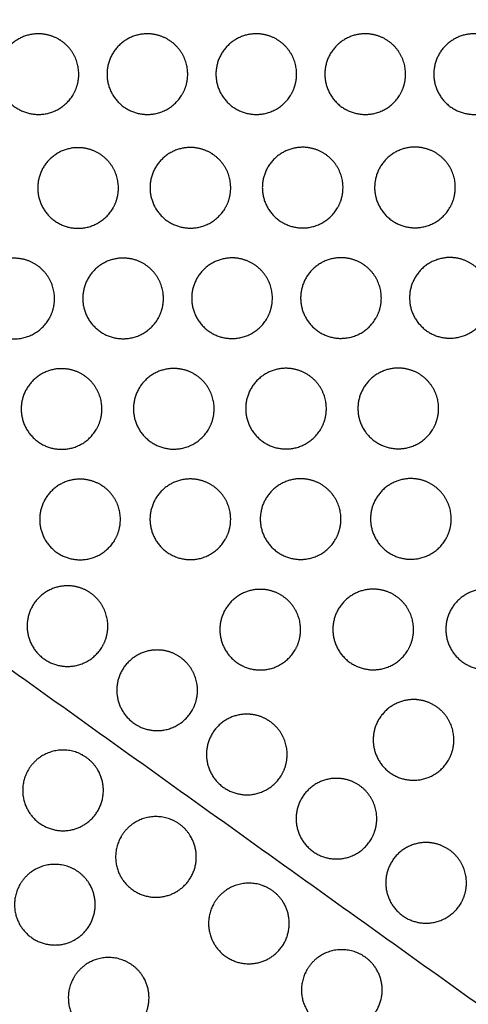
# Model space of a CAD drawing. Header units: millimetres. Extents: x -125 to 375, y 0 to 433.
# Tile 23 of 33: x 195 to 228, y 142 to 215. Entities that reach past the tile are written whole.
import ezdxf

# ---------------------------------------------------------------- set-up
doc = ezdxf.new("R2010")
doc.units = ezdxf.units.MM
doc.layers.add('Make2D$Visible$Curves', color=7, linetype='Continuous', true_color=0x000000)

msp = doc.modelspace()

# ---------------------------------------------------------------- linework, layer by layer
at = {"layer": 'Make2D$Visible$Curves', "color": 18, "lineweight": -3, "true_color": 0x000000}
for points in [[(265.22, 116.065), (195.11, 166.286), (125, 216.506)], [(250, 0), (187.5, 108.253), (125, 216.506)]]:
    msp.add_open_spline(points, degree=2, dxfattribs=at)
for points, weights, knots in [([(198.643, 209.906), (197.777, 208.406), (196.045, 208.406), (193.045, 208.406), (193.045, 211.406), (193.045, 214.406), (196.045, 214.406), (196.848, 214.406), (197.545, 214.004), (199.045, 213.138), (199.045, 211.406), (199.045, 210.603), (198.643, 209.906)], [0.868347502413, 0.807007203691, 1, 0.707106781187, 1, 0.707106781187, 1, 0.900099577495, 0.868347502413, 0.807007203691, 1, 0.900099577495, 0.868347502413], [5.529659, 5.529659, 5.529659, 9.49499, 9.49499, 15.512927, 15.512927, 21.530864, 21.530864, 23.139763, 23.139763, 26.616816, 26.616816, 28.669422, 28.669422, 28.669422]), ([(206.743, 209.906), (205.877, 208.406), (204.145, 208.406), (201.145, 208.406), (201.145, 211.406), (201.145, 214.406), (204.145, 214.406), (204.948, 214.406), (205.645, 214.004), (207.145, 213.138), (207.145, 211.406), (207.145, 210.603), (206.743, 209.906)], [0.868347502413, 0.807007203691, 1, 0.707106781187, 1, 0.707106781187, 1, 0.900099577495, 0.868347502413, 0.807007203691, 1, 0.900099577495, 0.868347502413], [5.529659, 5.529659, 5.529659, 9.49499, 9.49499, 15.512927, 15.512927, 21.530864, 21.530864, 23.139763, 23.139763, 26.616816, 26.616816, 28.669422, 28.669422, 28.669422]), ([(214.843, 209.906), (213.977, 208.406), (212.245, 208.406), (209.245, 208.406), (209.245, 211.406), (209.245, 214.406), (212.245, 214.406), (213.048, 214.406), (213.745, 214.004), (215.245, 213.138), (215.245, 211.406), (215.245, 210.603), (214.843, 209.906)], [0.868347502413, 0.807007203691, 1, 0.707106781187, 1, 0.707106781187, 1, 0.900099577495, 0.868347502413, 0.807007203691, 1, 0.900099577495, 0.868347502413], [5.529659, 5.529659, 5.529659, 9.49499, 9.49499, 15.512927, 15.512927, 21.530864, 21.530864, 23.139763, 23.139763, 26.616816, 26.616816, 28.669422, 28.669422, 28.669422]), ([(222.943, 209.906), (222.077, 208.406), (220.345, 208.406), (217.345, 208.406), (217.345, 211.406), (217.345, 214.406), (220.345, 214.406), (221.148, 214.406), (221.845, 214.004), (223.345, 213.138), (223.345, 211.406), (223.345, 210.603), (222.943, 209.906)], [0.868347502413, 0.807007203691, 1, 0.707106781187, 1, 0.707106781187, 1, 0.900099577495, 0.868347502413, 0.807007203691, 1, 0.900099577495, 0.868347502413], [5.529659, 5.529659, 5.529659, 9.49499, 9.49499, 15.512927, 15.512927, 21.530864, 21.530864, 23.139763, 23.139763, 26.616816, 26.616816, 28.669422, 28.669422, 28.669422]), ([(231.043, 209.906), (230.177, 208.406), (228.445, 208.406), (225.445, 208.406), (225.445, 211.406), (225.445, 214.406), (228.445, 214.406), (229.248, 214.406), (229.945, 214.004), (231.445, 213.138), (231.445, 211.406), (231.445, 210.603), (231.043, 209.906)], [0.868347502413, 0.807007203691, 1, 0.707106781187, 1, 0.707106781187, 1, 0.900099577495, 0.868347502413, 0.807007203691, 1, 0.900099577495, 0.868347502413], [5.529659, 5.529659, 5.529659, 9.49499, 9.49499, 15.512927, 15.512927, 21.530864, 21.530864, 23.139763, 23.139763, 26.616816, 26.616816, 28.669422, 28.669422, 28.669422]), ([(201.592, 201.436), (200.726, 199.936), (198.994, 199.936), (195.994, 199.936), (195.994, 202.936), (195.994, 205.936), (198.994, 205.936), (199.798, 205.936), (200.494, 205.534), (201.994, 204.668), (201.994, 202.936), (201.994, 202.132), (201.592, 201.436)], [0.868347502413, 0.807007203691, 1, 0.707106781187, 1, 0.707106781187, 1, 0.900099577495, 0.868347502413, 0.807007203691, 1, 0.900099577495, 0.868347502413], [5.529659, 5.529659, 5.529659, 9.49499, 9.49499, 15.512927, 15.512927, 21.530864, 21.530864, 23.139763, 23.139763, 26.616816, 26.616816, 28.669422, 28.669422, 28.669422]), ([(209.942, 201.45), (209.076, 199.95), (207.344, 199.95), (204.344, 199.95), (204.344, 202.95), (204.344, 205.95), (207.344, 205.95), (208.148, 205.95), (208.844, 205.548), (210.344, 204.682), (210.344, 202.95), (210.344, 202.146), (209.942, 201.45)], [0.868347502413, 0.807007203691, 1, 0.707106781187, 1, 0.707106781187, 1, 0.900099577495, 0.868347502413, 0.807007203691, 1, 0.900099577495, 0.868347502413], [5.529659, 5.529659, 5.529659, 9.49499, 9.49499, 15.512927, 15.512927, 21.530864, 21.530864, 23.139763, 23.139763, 26.616816, 26.616816, 28.669422, 28.669422, 28.669422]), ([(218.292, 201.464), (217.426, 199.964), (215.694, 199.964), (212.694, 199.964), (212.694, 202.964), (212.694, 205.964), (215.694, 205.964), (216.498, 205.964), (217.194, 205.562), (218.694, 204.696), (218.694, 202.964), (218.694, 202.16), (218.292, 201.464)], [0.868347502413, 0.807007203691, 1, 0.707106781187, 1, 0.707106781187, 1, 0.900099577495, 0.868347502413, 0.807007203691, 1, 0.900099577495, 0.868347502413], [5.529659, 5.529659, 5.529659, 9.49499, 9.49499, 15.512927, 15.512927, 21.530864, 21.530864, 23.139763, 23.139763, 26.616816, 26.616816, 28.669422, 28.669422, 28.669422]), ([(226.642, 201.477), (225.776, 199.977), (224.044, 199.977), (221.044, 199.977), (221.044, 202.977), (221.044, 205.977), (224.044, 205.977), (224.848, 205.977), (225.544, 205.575), (227.044, 204.709), (227.044, 202.977), (227.044, 202.174), (226.642, 201.477)], [0.868347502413, 0.807007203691, 1, 0.707106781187, 1, 0.707106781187, 1, 0.900099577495, 0.868347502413, 0.807007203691, 1, 0.900099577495, 0.868347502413], [5.529659, 5.529659, 5.529659, 9.49499, 9.49499, 15.512927, 15.512927, 21.530864, 21.530864, 23.139763, 23.139763, 26.616816, 26.616816, 28.669422, 28.669422, 28.669422]), ([(196.841, 193.208), (195.975, 191.708), (194.243, 191.708), (191.243, 191.708), (191.243, 194.708), (191.243, 197.708), (194.243, 197.708), (195.047, 197.708), (195.743, 197.306), (197.243, 196.44), (197.243, 194.708), (197.243, 193.904), (196.841, 193.208)], [0.868347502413, 0.807007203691, 1, 0.707106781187, 1, 0.707106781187, 1, 0.900099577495, 0.868347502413, 0.807007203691, 1, 0.900099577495, 0.868347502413], [5.529659, 5.529659, 5.529659, 9.49499, 9.49499, 15.512927, 15.512927, 21.530864, 21.530864, 23.139763, 23.139763, 26.616816, 26.616816, 28.669422, 28.669422, 28.669422]), ([(204.941, 193.221), (204.075, 191.721), (202.343, 191.721), (199.343, 191.721), (199.343, 194.721), (199.343, 197.721), (202.343, 197.721), (203.147, 197.721), (203.843, 197.319), (205.343, 196.453), (205.343, 194.721), (205.343, 193.917), (204.941, 193.221)], [0.868347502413, 0.807007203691, 1, 0.707106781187, 1, 0.707106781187, 1, 0.900099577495, 0.868347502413, 0.807007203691, 1, 0.900099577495, 0.868347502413], [5.529659, 5.529659, 5.529659, 9.49499, 9.49499, 15.512927, 15.512927, 21.530864, 21.530864, 23.139763, 23.139763, 26.616816, 26.616816, 28.669422, 28.669422, 28.669422]), ([(213.041, 193.234), (212.175, 191.734), (210.443, 191.734), (207.443, 191.734), (207.443, 194.734), (207.443, 197.734), (210.443, 197.734), (211.247, 197.734), (211.943, 197.332), (213.443, 196.466), (213.443, 194.734), (213.443, 193.931), (213.041, 193.234)], [0.868347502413, 0.807007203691, 1, 0.707106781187, 1, 0.707106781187, 1, 0.900099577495, 0.868347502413, 0.807007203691, 1, 0.900099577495, 0.868347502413], [5.529659, 5.529659, 5.529659, 9.49499, 9.49499, 15.512927, 15.512927, 21.530864, 21.530864, 23.139763, 23.139763, 26.616816, 26.616816, 28.669422, 28.669422, 28.669422]), ([(221.141, 193.248), (220.275, 191.748), (218.543, 191.748), (215.543, 191.748), (215.543, 194.748), (215.543, 197.748), (218.543, 197.748), (219.347, 197.748), (220.043, 197.346), (221.543, 196.48), (221.543, 194.748), (221.543, 193.944), (221.141, 193.248)], [0.868347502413, 0.807007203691, 1, 0.707106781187, 1, 0.707106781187, 1, 0.900099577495, 0.868347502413, 0.807007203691, 1, 0.900099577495, 0.868347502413], [5.529659, 5.529659, 5.529659, 9.49499, 9.49499, 15.512927, 15.512927, 21.530864, 21.530864, 23.139763, 23.139763, 26.616816, 26.616816, 28.669422, 28.669422, 28.669422]), ([(229.241, 193.261), (228.375, 191.761), (226.643, 191.761), (223.643, 191.761), (223.643, 194.761), (223.643, 197.761), (226.643, 197.761), (227.447, 197.761), (228.143, 197.359), (229.643, 196.493), (229.643, 194.761), (229.643, 193.957), (229.241, 193.261)], [0.868347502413, 0.807007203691, 1, 0.707106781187, 1, 0.707106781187, 1, 0.900099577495, 0.868347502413, 0.807007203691, 1, 0.900099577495, 0.868347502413], [5.529659, 5.529659, 5.529659, 9.49499, 9.49499, 15.512927, 15.512927, 21.530864, 21.530864, 23.139763, 23.139763, 26.616816, 26.616816, 28.669422, 28.669422, 28.669422]), ([(200.365, 184.993), (199.499, 183.493), (197.767, 183.493), (194.767, 183.493), (194.767, 186.493), (194.767, 189.493), (197.767, 189.493), (198.57, 189.493), (199.267, 189.091), (200.767, 188.225), (200.767, 186.493), (200.767, 185.689), (200.365, 184.993)], [0.868347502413, 0.807007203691, 1, 0.707106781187, 1, 0.707106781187, 1, 0.900099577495, 0.868347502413, 0.807007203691, 1, 0.900099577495, 0.868347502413], [5.529659, 5.529659, 5.529659, 9.49499, 9.49499, 15.512927, 15.512927, 21.530864, 21.530864, 23.139763, 23.139763, 26.616816, 26.616816, 28.669422, 28.669422, 28.669422]), ([(208.71, 185.007), (207.844, 183.507), (206.112, 183.507), (203.112, 183.507), (203.112, 186.507), (203.112, 189.507), (206.112, 189.507), (206.915, 189.507), (207.612, 189.105), (209.112, 188.239), (209.112, 186.507), (209.112, 185.703), (208.71, 185.007)], [0.868347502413, 0.807007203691, 1, 0.707106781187, 1, 0.707106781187, 1, 0.900099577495, 0.868347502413, 0.807007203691, 1, 0.900099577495, 0.868347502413], [5.529659, 5.529659, 5.529659, 9.49499, 9.49499, 15.512927, 15.512927, 21.530864, 21.530864, 23.139763, 23.139763, 26.616816, 26.616816, 28.669422, 28.669422, 28.669422]), ([(217.055, 185.021), (216.189, 183.521), (214.457, 183.521), (211.457, 183.521), (211.457, 186.521), (211.457, 189.521), (214.457, 189.521), (215.26, 189.521), (215.957, 189.119), (217.457, 188.253), (217.457, 186.521), (217.457, 185.717), (217.055, 185.021)], [0.868347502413, 0.807007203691, 1, 0.707106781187, 1, 0.707106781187, 1, 0.900099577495, 0.868347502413, 0.807007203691, 1, 0.900099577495, 0.868347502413], [5.529659, 5.529659, 5.529659, 9.49499, 9.49499, 15.512927, 15.512927, 21.530864, 21.530864, 23.139763, 23.139763, 26.616816, 26.616816, 28.669422, 28.669422, 28.669422]), ([(225.4, 185.034), (224.534, 183.534), (222.802, 183.534), (219.802, 183.534), (219.802, 186.534), (219.802, 189.534), (222.802, 189.534), (223.605, 189.534), (224.302, 189.133), (225.802, 188.266), (225.802, 186.534), (225.802, 185.731), (225.4, 185.034)], [0.868347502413, 0.807007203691, 1, 0.707106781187, 1, 0.707106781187, 1, 0.900099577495, 0.868347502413, 0.807007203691, 1, 0.900099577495, 0.868347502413], [5.529659, 5.529659, 5.529659, 9.49499, 9.49499, 15.512927, 15.512927, 21.530864, 21.530864, 23.139763, 23.139763, 26.616816, 26.616816, 28.669422, 28.669422, 28.669422]), ([(201.739, 176.775), (200.873, 175.275), (199.141, 175.275), (196.141, 175.275), (196.141, 178.275), (196.141, 181.275), (199.141, 181.275), (199.944, 181.275), (200.641, 180.873), (202.141, 180.007), (202.141, 178.275), (202.141, 177.471), (201.739, 176.775)], [0.868347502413, 0.807007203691, 1, 0.707106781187, 1, 0.707106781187, 1, 0.900099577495, 0.868347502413, 0.807007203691, 1, 0.900099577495, 0.868347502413], [5.529659, 5.529659, 5.529659, 9.49499, 9.49499, 15.512927, 15.512927, 21.530864, 21.530864, 23.139763, 23.139763, 26.616816, 26.616816, 28.669422, 28.669422, 28.669422]), ([(209.939, 176.788), (209.073, 175.288), (207.341, 175.288), (204.341, 175.288), (204.341, 178.288), (204.341, 181.288), (207.341, 181.288), (208.144, 181.288), (208.841, 180.886), (210.341, 180.02), (210.341, 178.288), (210.341, 177.485), (209.939, 176.788)], [0.868347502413, 0.807007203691, 1, 0.707106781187, 1, 0.707106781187, 1, 0.900099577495, 0.868347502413, 0.807007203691, 1, 0.900099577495, 0.868347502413], [5.529659, 5.529659, 5.529659, 9.49499, 9.49499, 15.512927, 15.512927, 21.530864, 21.530864, 23.139763, 23.139763, 26.616816, 26.616816, 28.669422, 28.669422, 28.669422]), ([(218.139, 176.802), (217.273, 175.302), (215.541, 175.302), (212.541, 175.302), (212.541, 178.302), (212.541, 181.302), (215.541, 181.302), (216.344, 181.302), (217.041, 180.9), (218.541, 180.034), (218.541, 178.302), (218.541, 177.498), (218.139, 176.802)], [0.868347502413, 0.807007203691, 1, 0.707106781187, 1, 0.707106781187, 1, 0.900099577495, 0.868347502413, 0.807007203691, 1, 0.900099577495, 0.868347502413], [5.529659, 5.529659, 5.529659, 9.49499, 9.49499, 15.512927, 15.512927, 21.530864, 21.530864, 23.139763, 23.139763, 26.616816, 26.616816, 28.669422, 28.669422, 28.669422]), ([(226.339, 176.816), (225.473, 175.316), (223.741, 175.316), (220.741, 175.316), (220.741, 178.316), (220.741, 181.316), (223.741, 181.316), (224.544, 181.316), (225.241, 180.914), (226.741, 180.048), (226.741, 178.316), (226.741, 177.512), (226.339, 176.816)], [0.868347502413, 0.807007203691, 1, 0.707106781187, 1, 0.707106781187, 1, 0.900099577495, 0.868347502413, 0.807007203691, 1, 0.900099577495, 0.868347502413], [5.529659, 5.529659, 5.529659, 9.49499, 9.49499, 15.512927, 15.512927, 21.530864, 21.530864, 23.139763, 23.139763, 26.616816, 26.616816, 28.669422, 28.669422, 28.669422]), ([(200.805, 168.84), (199.939, 167.34), (198.207, 167.34), (195.207, 167.34), (195.207, 170.34), (195.207, 173.34), (198.207, 173.34), (199.011, 173.34), (199.707, 172.938), (201.207, 172.072), (201.207, 170.34), (201.207, 169.536), (200.805, 168.84)], [0.868347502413, 0.807007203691, 1, 0.707106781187, 1, 0.707106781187, 1, 0.900099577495, 0.868347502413, 0.807007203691, 1, 0.900099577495, 0.868347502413], [5.529659, 5.529659, 5.529659, 9.49499, 9.49499, 15.512927, 15.512927, 21.530864, 21.530864, 23.139763, 23.139763, 26.616816, 26.616816, 28.669422, 28.669422, 28.669422]), ([(215.138, 168.577), (214.272, 167.077), (212.539, 167.077), (209.539, 167.077), (209.539, 170.077), (209.539, 173.077), (212.539, 173.077), (213.343, 173.077), (214.039, 172.675), (215.539, 171.809), (215.539, 170.077), (215.539, 169.273), (215.138, 168.577)], [0.868347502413, 0.807007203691, 1, 0.707106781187, 1, 0.707106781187, 1, 0.900099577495, 0.868347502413, 0.807007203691, 1, 0.900099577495, 0.868347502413], [5.529659, 5.529659, 5.529659, 9.49499, 9.49499, 15.512927, 15.512927, 21.530864, 21.530864, 23.139763, 23.139763, 26.616816, 26.616816, 28.669422, 28.669422, 28.669422]), ([(223.538, 168.59), (222.672, 167.09), (220.939, 167.09), (217.939, 167.09), (217.939, 170.09), (217.939, 173.09), (220.939, 173.09), (221.743, 173.09), (222.439, 172.689), (223.939, 171.823), (223.939, 170.09), (223.939, 169.287), (223.538, 168.59)], [0.868347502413, 0.807007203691, 1, 0.707106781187, 1, 0.707106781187, 1, 0.900099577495, 0.868347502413, 0.807007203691, 1, 0.900099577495, 0.868347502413], [5.529659, 5.529659, 5.529659, 9.49499, 9.49499, 15.512927, 15.512927, 21.530864, 21.530864, 23.139763, 23.139763, 26.616816, 26.616816, 28.669422, 28.669422, 28.669422]), ([(231.938, 168.604), (231.072, 167.104), (229.339, 167.104), (226.339, 167.104), (226.339, 170.104), (226.339, 173.104), (229.339, 173.104), (230.143, 173.104), (230.839, 172.702), (232.339, 171.836), (232.339, 170.104), (232.339, 169.301), (231.938, 168.604)], [0.868347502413, 0.807007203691, 1, 0.707106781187, 1, 0.707106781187, 1, 0.900099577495, 0.868347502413, 0.807007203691, 1, 0.900099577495, 0.868347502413], [5.529659, 5.529659, 5.529659, 9.49499, 9.49499, 15.512927, 15.512927, 21.530864, 21.530864, 23.139763, 23.139763, 26.616816, 26.616816, 28.669422, 28.669422, 28.669422]), ([(207.472, 164.065), (206.606, 162.565), (204.874, 162.565), (201.874, 162.565), (201.874, 165.565), (201.874, 168.565), (204.874, 168.565), (205.677, 168.565), (206.374, 168.163), (207.874, 167.297), (207.874, 165.565), (207.874, 164.761), (207.472, 164.065)], [0.868347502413, 0.807007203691, 1, 0.707106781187, 1, 0.707106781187, 1, 0.900099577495, 0.868347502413, 0.807007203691, 1, 0.900099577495, 0.868347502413], [5.529659, 5.529659, 5.529659, 9.49499, 9.49499, 15.512927, 15.512927, 21.530864, 21.530864, 23.139763, 23.139763, 26.616816, 26.616816, 28.669422, 28.669422, 28.669422]), ([(226.536, 160.375), (225.67, 158.875), (223.938, 158.875), (220.938, 158.875), (220.938, 161.875), (220.938, 164.875), (223.938, 164.875), (224.742, 164.875), (225.438, 164.473), (226.938, 163.607), (226.938, 161.875), (226.938, 161.071), (226.536, 160.375)], [0.868347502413, 0.807007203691, 1, 0.707106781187, 1, 0.707106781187, 1, 0.900099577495, 0.868347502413, 0.807007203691, 1, 0.900099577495, 0.868347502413], [5.529659, 5.529659, 5.529659, 9.49499, 9.49499, 15.512927, 15.512927, 21.530864, 21.530864, 23.139763, 23.139763, 26.616816, 26.616816, 28.669422, 28.669422, 28.669422]), ([(214.138, 159.29), (213.272, 157.79), (211.54, 157.79), (208.54, 157.79), (208.54, 160.79), (208.54, 163.79), (211.54, 163.79), (212.344, 163.79), (213.04, 163.388), (214.54, 162.522), (214.54, 160.79), (214.54, 159.986), (214.138, 159.29)], [0.868347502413, 0.807007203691, 1, 0.707106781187, 1, 0.707106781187, 1, 0.900099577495, 0.868347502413, 0.807007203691, 1, 0.900099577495, 0.868347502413], [5.529659, 5.529659, 5.529659, 9.49499, 9.49499, 15.512927, 15.512927, 21.530864, 21.530864, 23.139763, 23.139763, 26.616816, 26.616816, 28.669422, 28.669422, 28.669422]), ([(195.277, 159.618), (195.679, 160.314), (196.375, 160.716), (197.875, 161.582), (199.375, 160.716), (200.071, 160.314), (200.473, 159.618), (201.973, 157.019), (199.375, 155.519), (196.777, 154.019), (195.277, 156.618), (194.411, 158.118), (195.277, 159.618)], [0.868347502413, 0.900099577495, 1, 0.807007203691, 0.868347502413, 0.900099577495, 1, 0.707106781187, 1, 0.707106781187, 1, 0.807007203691, 0.868347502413], [16.048112, 16.048112, 16.048112, 18.106736, 18.106736, 21.596537, 21.596537, 23.206626, 23.206626, 29.242204, 29.242204, 35.277783, 35.277783, 39.254738, 39.254738, 39.254738]), ([(220.804, 154.515), (219.938, 153.015), (218.206, 153.015), (215.206, 153.015), (215.206, 156.015), (215.206, 159.015), (218.206, 159.015), (219.01, 159.015), (219.706, 158.613), (221.206, 157.747), (221.206, 156.015), (221.206, 155.211), (220.804, 154.515)], [0.868347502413, 0.807007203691, 1, 0.707106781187, 1, 0.707106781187, 1, 0.900099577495, 0.868347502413, 0.807007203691, 1, 0.900099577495, 0.868347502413], [5.529659, 5.529659, 5.529659, 9.49499, 9.49499, 15.512927, 15.512927, 21.530864, 21.530864, 23.139763, 23.139763, 26.616816, 26.616816, 28.669422, 28.669422, 28.669422]), ([(202.187, 154.668), (202.589, 155.364), (203.285, 155.766), (204.785, 156.632), (206.285, 155.766), (206.981, 155.364), (207.383, 154.668), (208.883, 152.07), (206.285, 150.57), (203.687, 149.07), (202.187, 151.668), (201.321, 153.168), (202.187, 154.668)], [0.868347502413, 0.900099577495, 1, 0.807007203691, 0.868347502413, 0.900099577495, 1, 0.707106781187, 1, 0.707106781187, 1, 0.807007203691, 0.868347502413], [16.048112, 16.048112, 16.048112, 18.106736, 18.106736, 21.596537, 21.596537, 23.206626, 23.206626, 29.242204, 29.242204, 35.277783, 35.277783, 39.254738, 39.254738, 39.254738]), ([(227.47, 149.74), (226.604, 148.24), (224.872, 148.24), (221.872, 148.24), (221.872, 151.24), (221.872, 154.24), (224.872, 154.24), (225.676, 154.24), (226.372, 153.838), (227.872, 152.972), (227.872, 151.24), (227.872, 150.436), (227.47, 149.74)], [0.868347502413, 0.807007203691, 1, 0.707106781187, 1, 0.707106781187, 1, 0.900099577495, 0.868347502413, 0.807007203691, 1, 0.900099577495, 0.868347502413], [5.529659, 5.529659, 5.529659, 9.49499, 9.49499, 15.512927, 15.512927, 21.530864, 21.530864, 23.139763, 23.139763, 26.616816, 26.616816, 28.669422, 28.669422, 28.669422]), ([(194.67, 151.115), (195.072, 151.812), (195.768, 152.214), (197.268, 153.08), (198.768, 152.214), (199.465, 151.812), (199.867, 151.115), (201.367, 148.517), (198.768, 147.017), (196.17, 145.517), (194.67, 148.115), (193.804, 149.615), (194.67, 151.115)], [0.868347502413, 0.900099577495, 1, 0.807007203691, 0.868347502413, 0.900099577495, 1, 0.707106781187, 1, 0.707106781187, 1, 0.807007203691, 0.868347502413], [16.048112, 16.048112, 16.048112, 18.106736, 18.106736, 21.596537, 21.596537, 23.206626, 23.206626, 29.242204, 29.242204, 35.277783, 35.277783, 39.254738, 39.254738, 39.254738]), ([(209.097, 149.718), (209.499, 150.414), (210.195, 150.816), (211.695, 151.682), (213.195, 150.816), (213.892, 150.414), (214.293, 149.718), (215.793, 147.12), (213.195, 145.62), (210.597, 144.12), (209.097, 146.718), (208.231, 148.218), (209.097, 149.718)], [0.868347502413, 0.900099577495, 1, 0.807007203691, 0.868347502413, 0.900099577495, 1, 0.707106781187, 1, 0.707106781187, 1, 0.807007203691, 0.868347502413], [16.048112, 16.048112, 16.048112, 18.106736, 18.106736, 21.596537, 21.596537, 23.206626, 23.206626, 29.242204, 29.242204, 35.277783, 35.277783, 39.254738, 39.254738, 39.254738]), ([(216.007, 144.768), (216.409, 145.464), (217.105, 145.866), (218.605, 146.732), (220.105, 145.866), (220.802, 145.464), (221.204, 144.768), (222.704, 142.17), (220.105, 140.67), (217.507, 139.17), (216.007, 141.768), (215.141, 143.268), (216.007, 144.768)], [0.868347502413, 0.900099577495, 1, 0.807007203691, 0.868347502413, 0.900099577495, 1, 0.707106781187, 1, 0.707106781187, 1, 0.807007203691, 0.868347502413], [16.048112, 16.048112, 16.048112, 18.106736, 18.106736, 21.596537, 21.596537, 23.206626, 23.206626, 29.242204, 29.242204, 35.277783, 35.277783, 39.254738, 39.254738, 39.254738]), ([(198.67, 144.187), (199.072, 144.883), (199.768, 145.285), (201.268, 146.151), (202.768, 145.285), (203.465, 144.883), (203.867, 144.187), (205.367, 141.589), (202.768, 140.089), (200.17, 138.589), (198.67, 141.187), (197.804, 142.687), (198.67, 144.187)], [0.868347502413, 0.900099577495, 1, 0.807007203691, 0.868347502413, 0.900099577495, 1, 0.707106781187, 1, 0.707106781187, 1, 0.807007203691, 0.868347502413], [16.048112, 16.048112, 16.048112, 18.106736, 18.106736, 21.596537, 21.596537, 23.206626, 23.206626, 29.242204, 29.242204, 35.277783, 35.277783, 39.254738, 39.254738, 39.254738])]:
    msp.add_rational_spline(points, weights, degree=2, knots=knots, dxfattribs=at)

doc.saveas('drawing.dxf')
